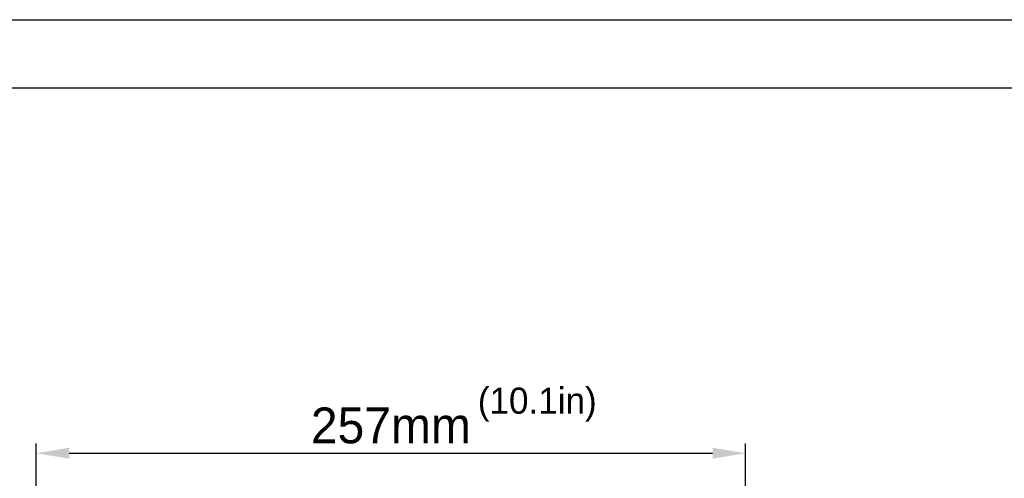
# Model space of a CAD drawing. Header units: millimetres. Extents: x 29035 to 30443, y 1864 to 2860.
# Tile 11 of 55: x 29274 to 29631, y 2693 to 2860. Entities that reach past the tile are written whole.
import ezdxf

# ---------------------------------------------------------------- set-up
doc = ezdxf.new("R2010")
doc.units = ezdxf.units.MM
doc.layers.add('\\M+5CFB8\\M+5CAB5\\M+5CFDF', color=7, linetype='Continuous', lineweight=13)
doc.dimstyles.new('ISO-25', dxfattribs={"dimtxt": 13, "dimasz": 12, "dimexe": 3.5, "dimexo": 0, "dimgap": 3.5, "dimtad": 1, "dimtxsty": 'Standard', "dimcen": 2.5, "dimadec": 0, "dimazin": 0, "dimtfac": 1, "dimtmove": 0, "dimatfit": 3, "dimfxl": 0, "dimarcsym": 0})

# ---------------------------------------------------------------- blocks, each defined once
blk = doc.blocks.new('*D5')
at = {"layer": '\\M+5CFB8\\M+5CAB5\\M+5CFDF', "color": 0, "lineweight": -2}
for p, q in [((29280.34, 2512.68), (29280.34, 2705.77)), ((29537.34, 2512.68), (29537.34, 2705.77)), ((29292.34, 2702.27), (29525.34, 2702.27))]:
    blk.add_line(p, q, dxfattribs=at)
at = {"layer": '\\M+5CFB8\\M+5CAB5\\M+5CFDF', "color": 0}
for points in [[(29292.34, 2704.27), (29292.34, 2700.27), (29280.34, 2702.27)], [(29525.34, 2704.27), (29525.34, 2700.27), (29537.34, 2702.27)]]:
    blk.add_solid(points, dxfattribs=at)
at = {"layer": 'Defpoints', "color": 0}
for p in [(29537.34, 2702.27), (29280.34, 2512.68), (29537.34, 2512.68)]:
    blk.add_point(p, dxfattribs=at)
at = {"layer": '\\M+5CFB8\\M+5CAB5\\M+5CFDF', "color": 0, "insert": (29408.84, 2712.27), "char_height": 13, "attachment_point": 5}
blk.add_mtext('257mm', dxfattribs=at)

msp = doc.modelspace()

# ---------------------------------------------------------------- linework, layer by layer
at = {"color": 2}
msp.add_line((29034.787, 2859.506), (30443.284, 2859.506), dxfattribs=at)
at = {"color": 7}
msp.add_line((29059.497, 2834.795), (30418.573, 2834.795), dxfattribs=at)

# ---------------------------------------------------------------- texts
at = {"layer": '\\M+5CFB8\\M+5CAB5\\M+5CFDF', "insert": (29440.325, 2726.091), "char_height": 9.5, "width": 113.82149, "attachment_point": 1}
msp.add_mtext('(10.1in)', dxfattribs=at)

# ---------------------------------------------------------------- dimensions: what is measured, and where the dimension line sits
at = {"layer": '\\M+5CFB8\\M+5CAB5\\M+5CFDF'}
dim = msp.add_linear_dim(base=(29537.344, 2702.274), p1=(29280.344, 2512.684), p2=(29537.344, 2512.684), text='<>mm', dimstyle='ISO-25', dxfattribs=at)
dim.commit()
dim.dimension.update_dxf_attribs({"geometry": '*D5', "text_midpoint": (29408.844, 2712.274)})

doc.saveas('drawing.dxf')
